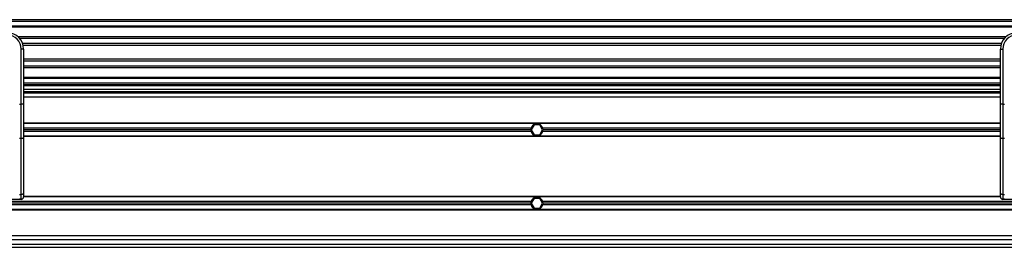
# Model space of a CAD drawing. Header units: millimetres. Extents: x 0 to 420, y 0 to 297.
# Tile 42 of 106: x 110.23 to 124.26, y 224.45 to 227.69. Entities that reach past the tile are written whole.
import ezdxf

# ---------------------------------------------------------------- set-up
doc = ezdxf.new("R2010")
doc.units = ezdxf.units.MM

msp = doc.modelspace()

# ---------------------------------------------------------------- linework, layer by layer
at = {"color": 7, "linetype": 'Continuous', "lineweight": 25}
for p, q in [((220.31478, 227.68916), (57.72217, 227.68916)), ((220.31478, 227.66593), (57.72217, 227.66593)), ((220.31478, 227.59625), (57.72217, 227.59625)), ((220.31478, 227.5844), (57.72217, 227.5844)), ((124.28063, 227.44758), (110.20473, 227.44758)), ((124.25389, 227.42064), (110.23147, 227.42064)), ((110.2512, 226.48745), (110.2512, 227.27106)), ((110.28604, 227.27106), (110.2512, 227.27106)), ((124.21359, 227.35122), (110.27177, 227.35122)), ((124.2045, 227.31984), (110.28086, 227.31984)), ((110.28604, 227.27106), (110.28604, 227.06609)), ((124.19932, 227.06609), (124.19932, 227.27106)), ((124.19932, 227.27106), (124.23417, 227.27106)), ((124.23417, 227.27106), (124.23417, 226.48745)), ((124.19932, 227.12937), (110.28604, 227.12937)), ((124.19932, 227.09799), (110.28604, 227.09799)), ((110.28604, 227.06609), (110.28604, 226.91857)), ((124.19932, 227.02857), (110.28604, 227.02857)), ((124.19932, 227.00162), (110.28604, 227.00162)), ((124.19932, 226.91857), (124.19932, 227.06609)), ((110.28604, 226.91857), (110.28604, 226.48745)), ((124.19932, 226.86481), (110.28604, 226.86481)), ((124.19932, 226.85296), (110.28604, 226.85296)), ((124.19932, 226.48745), (124.19932, 226.91857)), ((124.19932, 226.78328), (110.28604, 226.78328)), ((124.19932, 226.76005), (110.28604, 226.76005)), ((124.19932, 226.74844), (110.28604, 226.74844)), ((110.28604, 226.70199), (124.19932, 226.70199)), ((110.28604, 226.66714), (124.19932, 226.66714)), ((112.19199, 226.66714), (112.2178, 226.64392)), ((112.33393, 226.64392), (112.35974, 226.66714)), ((123.82123, 226.66714), (123.84704, 226.64392)), ((123.96318, 226.64392), (123.98899, 226.66714)), ((124.10226, 226.74844), (124.10226, 226.76005)), ((124.10226, 226.64392), (124.10226, 226.66714)), ((124.1371, 226.76005), (124.1371, 226.74844)), ((124.1371, 226.66714), (124.1371, 226.64392)), ((124.19932, 226.64392), (110.28604, 226.64392)), ((124.19932, 226.58585), (110.28604, 226.58585)), ((110.22797, 226.48745), (110.2512, 226.48745)), ((110.28604, 226.48745), (110.2512, 226.48745)), ((110.2512, 225.99664), (110.2512, 226.48745)), ((110.28604, 226.48745), (110.28604, 226.01136)), ((124.19932, 226.01136), (124.19932, 226.48745)), ((124.23417, 226.48745), (124.19932, 226.48745)), ((124.23417, 226.48745), (124.23417, 225.99664)), ((124.23417, 226.48745), (124.25739, 226.48745)), ((124.19932, 226.21769), (110.28604, 226.21769)), ((124.19932, 226.21189), (110.28604, 226.21189)), ((117.51348, 226.14453), (110.28604, 226.14453)), ((117.51033, 226.1213), (110.28604, 226.1213)), ((117.51348, 226.09807), (110.28604, 226.09807)), ((117.5572, 226.19098), (117.51697, 226.1213)), ((117.51697, 226.1213), (117.5572, 226.05162)), ((117.63766, 226.19098), (117.5572, 226.19098)), ((117.67789, 226.1213), (117.63766, 226.19098)), ((117.63766, 226.05162), (117.67789, 226.1213)), ((124.19932, 226.14453), (117.68138, 226.14453)), ((124.19932, 226.09807), (117.68138, 226.09807)), ((124.19932, 226.1213), (117.68453, 226.1213)), ((110.2512, 225.99664), (110.22797, 225.99664)), ((110.2512, 225.20118), (110.2512, 225.99664)), ((124.19932, 226.03071), (110.28604, 226.03071)), ((124.19932, 226.0249), (110.28604, 226.0249)), ((110.28604, 226.01136), (110.28604, 225.21591)), ((117.5572, 226.05162), (117.63766, 226.05162)), ((124.19932, 225.21591), (124.19932, 226.01136)), ((124.25739, 225.99664), (124.23417, 225.99664)), ((124.23417, 225.99664), (124.23417, 225.20118)), ((110.251, 225.1312), (109.71717, 225.1312)), ((110.22797, 225.20118), (110.2512, 225.20118)), ((110.2512, 225.13413), (110.22797, 225.13413)), ((110.251, 225.13413), (110.251, 225.1312)), ((110.2512, 225.13413), (110.2512, 225.20118)), ((124.1994, 225.16665), (110.28596, 225.16665)), ((110.28604, 225.21591), (110.28604, 225.16897)), ((124.19932, 225.17245), (110.28604, 225.17245)), ((117.5572, 225.14574), (117.51697, 225.07606)), ((117.63766, 225.14574), (117.5572, 225.14574)), ((117.67789, 225.07606), (117.63766, 225.14574)), ((124.19932, 225.16897), (124.19932, 225.21591)), ((124.23417, 225.20118), (124.25739, 225.20118)), ((124.23417, 225.20118), (124.23417, 225.13413)), ((124.25739, 225.13413), (124.23417, 225.13413)), ((124.23437, 225.13413), (124.23437, 225.1312)), ((124.76819, 225.1312), (124.23437, 225.1312)), ((117.51348, 225.09929), (104.05794, 225.09929)), ((117.51033, 225.07606), (104.06033, 225.07606)), ((117.51348, 225.05283), (104.06251, 225.05283)), ((137.69061, 224.98547), (104.06497, 224.98547)), ((137.6904, 224.97967), (104.06518, 224.97967)), ((117.51697, 225.07606), (117.5572, 225.00638)), ((117.5572, 225.00638), (117.63766, 225.00638)), ((117.63766, 225.00638), (117.67789, 225.07606)), ((131.79418, 225.09929), (117.68138, 225.09929)), ((131.79418, 225.05283), (117.68138, 225.05283)), ((131.79103, 225.07606), (117.68453, 225.07606)), ((137.68493, 224.61151), (104.07065, 224.61151)), ((104.06184, 224.44892), (137.69373, 224.44892)), ((104.06549, 224.49537), (137.69009, 224.49537)), ((137.68803, 224.55344), (104.06755, 224.55344))]:
    msp.add_line(p, q, dxfattribs=at)
at = {"color": 7, "linetype": 'Continuous', "lineweight": 25, "flags": 128}
for points in [[(110.28604, 226.01136), (110.28537, 226.00849), (110.28339, 226.00572), (110.28017, 226.00318), (110.27584, 226.00095), (110.27056, 225.99912), (110.26453, 225.99776), (110.258, 225.99692), (110.2512, 225.99664)], [(124.23417, 225.99664), (124.22737, 225.99692), (124.22083, 225.99776), (124.21481, 225.99912), (124.20953, 226.00095), (124.2052, 226.00318), (124.20198, 226.00572), (124.19999, 226.00849), (124.19932, 226.01136)], [(110.28604, 225.21591), (110.28537, 225.21304), (110.28339, 225.21027), (110.28017, 225.20773), (110.27584, 225.2055), (110.27056, 225.20367), (110.26453, 225.2023), (110.258, 225.20147), (110.2512, 225.20118)], [(124.23417, 225.20118), (124.22737, 225.20147), (124.22083, 225.2023), (124.21481, 225.20367), (124.20953, 225.2055), (124.2052, 225.20773), (124.20198, 225.21027), (124.19999, 225.21304), (124.19932, 225.21591)]]:
    msp.add_lwpolyline(points, dxfattribs=at)
at = {"color": 7, "linetype": 'Continuous', "lineweight": 25}
for centre, radius, start, end in [((110.05377, 227.27106), 0.23228, 0, 90), ((124.4316, 227.27106), 0.23228, 90, 180), ((110.05377, 227.27106), 0.19743, 0, 90), ((124.4316, 227.27106), 0.19743, 90, 180), ((117.59743, 226.1213), 0.0871, 164.53399, 180), ((117.59743, 226.1213), 0.0871, 180, 195.46601), ((117.59743, 226.1213), 0.0871, 15.46601, 164.53399), ((117.59743, 226.1213), 0.0871, 195.46601, 344.53399), ((117.59743, 226.1213), 0.0871, 0, 15.46601), ((117.59743, 226.1213), 0.0871, 344.53399, 0), ((110.2512, 225.16897), 0.03484, 270, 0), ((117.59743, 225.07606), 0.0871, 15.46601, 164.53399), ((124.23417, 225.16897), 0.03484, 180, 270), ((117.59743, 225.07606), 0.0871, 164.53399, 180), ((117.59743, 225.07606), 0.0871, 180, 195.46601), ((117.59743, 225.07606), 0.0871, 195.46601, 344.53399), ((117.59743, 225.07606), 0.0871, 0, 15.46601), ((117.59743, 225.07606), 0.0871, 344.53399, 0)]:
    msp.add_arc(centre, radius, start, end, dxfattribs=at)
for centre, major_axis in [((110.251, 225.16604), (0.02464, 0.02464)), ((124.23437, 225.16604), (0.02464, -0.02464))]:
    msp.add_ellipse(centre, major_axis=major_axis, ratio=0.99997462, start_param=3.92702889, end_param=5.49774907, dxfattribs=at)

doc.saveas('drawing.dxf')
